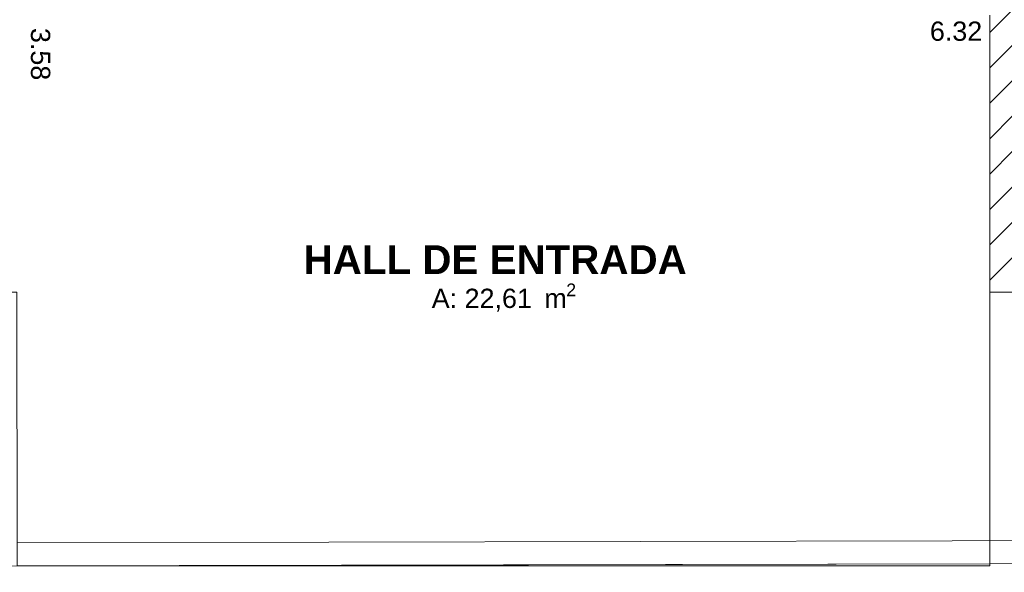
# Model space of a CAD drawing. Header units: millimetres. Extents: x 2826 to 3034, y 1533 to 1590.
# Tile 205 of 248: x 3004.08 to 3010.47, y 1571.84 to 1575.43. Entities that reach past the tile are written whole.
import ezdxf
from ezdxf.enums import TextEntityAlignment as Align

# ---------------------------------------------------------------- set-up
doc = ezdxf.new("R2010")
doc.units = ezdxf.units.MM
doc.layers.add('_Caneta_No__220', color=7, linetype='Continuous', lineweight=15, true_color=0x8a8a8a)
doc.styles.add('ESTILO_GERADO_1', font='arialbd.ttf')
doc.styles.add('ESTILO_GERADO_2', font='arial.ttf')
pattern_1 = [(45, (0.02328, 0.61931), (-0.1149048, 0.1149048), [])]

# ---------------------------------------------------------------- blocks, each defined once
blk = doc.blocks.new('A$Cdd268059')
at = {"layer": '_Caneta_No__220'}
h = blk.add_hatch(dxfattribs=at)
h.set_pattern_fill('TIJOLO_COMUM_0005', color=256, style=0, pattern_type=2)
h.set_pattern_definition(pattern_1)
h.paths.add_polyline_path([(25.3138, 1.9693), (25.3138, 8.9906), (25.1638, 8.9906), (25.1638, 1.9693)])
h = blk.add_hatch(dxfattribs=at)
h.set_pattern_fill('TIJOLO_COMUM_0005', color=256, style=0, pattern_type=2)
h.set_pattern_definition(pattern_1)
h.paths.add_polyline_path([(25.3138, 1.9693), (25.1638, 1.9693), (25.1638, 1.8193)])
for p, q in [((25.1638, 0.0415), (25.1638, 3.6198)), ((25.1638, 0.0415), (25.1638, 1.8193)), ((25.1638, 1.8193), (41.8586, 1.8193)), ((18.8463, 0.0415), (25.1638, 0.0415)), ((18.8502, 0.0414), (20.0383, 0.044)), ((20.0383, 0.044), (25.1638, 0.0415))]:
    blk.add_line(p, q, dxfattribs=at)
blk.add_lwpolyline([(0.8316, 1.8193), (18.8463, 1.8193), (18.8502, 0.0414), (25.1638, 0.0553), (25.1638, 1.8193), (41.007, 1.8193), (41.007, 17.3869), (31.0212, 17.3869), (31.0212, 11.6171), (18.8463, 11.6171), (18.8463, 10.4171), (0.8316, 10.4171)], close=True, dxfattribs=at)
for points in [[(25.1638, 3.6198), (25.1638, 1.8193)], [(25.1638, 1.8193), (25.3138, 1.8193)], [(33.014, 0.2225), (18.8499, 0.1914)], [(0.1755, 0.0003), (33.1644, 0.0728)]]:
    blk.add_lwpolyline(points, dxfattribs=at)
for s, height, style, p in [('HALL DE ENTRADA', 0.1875, 'ESTILO_GERADO_1', (20.709, 1.9375)), ('2', 0.0825, 'ESTILO_GERADO_2', (22.4142, 1.7939)), ('A: 22,61', 0.125, 'ESTILO_GERADO_2', (21.541, 1.7176)), (' m', 0.125, 'ESTILO_GERADO_2', (22.2236, 1.7176))]:
    blk.add_text(s, height=height, dxfattribs=dict(at, style=style)).set_placement(p)
at = {"layer": '_Caneta_No__220', "insert": (19.0006, 3.3665), "char_height": 0.125, "attachment_point": 5, "rotation": 270.06257, "style": 'ESTILO_GERADO_2'}
blk.add_mtext('\\A1;3.58', dxfattribs=at)
at = {"layer": '_Caneta_No__220', "insert": (24.9454, 3.5147), "char_height": 0.125, "attachment_point": 5, "style": 'ESTILO_GERADO_2'}
blk.add_mtext('\\A1;6.32', dxfattribs=at)
at = {"layer": '_Caneta_No__220', "style": 'ESTILO_GERADO_2'}
for p in [(34.4309, 10.5457), (35.0309, 10.5457)]:
    blk.add_attdef('txt', text='', height=0.12, dxfattribs=at).set_placement(p, align=Align.MIDDLE_CENTER)
blk.add_attdef('txt', text='', height=0.12, rotation=90, dxfattribs=at).set_placement((1.2958, 6.4033), align=Align.MIDDLE_CENTER)

msp = doc.modelspace()

# ---------------------------------------------------------------- block references
msp.add_blockref('A$Cdd268059', (2985.2094, 1571.8422))

doc.saveas('drawing.dxf')
